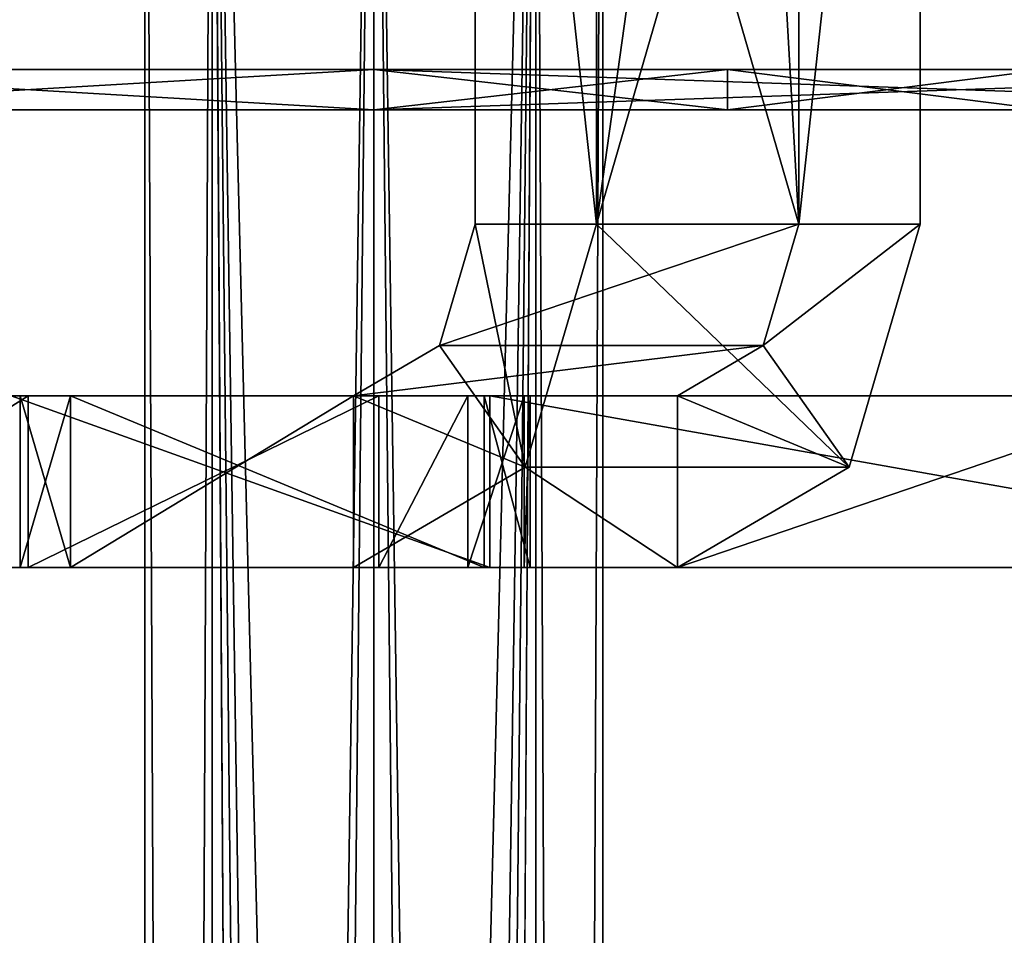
# Model space of a CAD drawing. Extents: x -1448 to 108, y -535 to 375.
# Tile 119 of 147: x 9 to 27, y 123 to 139. Entities that reach past the tile are written whole.
import ezdxf

# ---------------------------------------------------------------- set-up
doc = ezdxf.new("R2010")
doc.units = 0
doc.header["$LTSCALE"] = 33.374815
for name, color, linetype in [('1001', 7, 'CONTINUOUS'), ('1002', 7, 'CONTINUOUS'), ('1003', 7, 'CONTINUOUS'), ('1004', 7, 'CONTINUOUS'), ('1005', 7, 'CONTINUOUS'), ('1006', 7, 'CONTINUOUS'), ('1007', 7, 'CONTINUOUS'), ('1008', 7, 'CONTINUOUS'), ('1011', 7, 'CONTINUOUS'), ('1012', 7, 'CONTINUOUS'), ('1087', 7, 'CONTINUOUS'), ('1088', 7, 'CONTINUOUS'), ('1089', 7, 'CONTINUOUS'), ('1098', 7, 'CONTINUOUS'), ('1099', 7, 'CONTINUOUS'), ('1100', 7, 'CONTINUOUS'), ('1101', 7, 'CONTINUOUS'), ('1102', 7, 'CONTINUOUS'), ('327', 7, 'CONTINUOUS'), ('328', 7, 'CONTINUOUS'), ('982', 7, 'CONTINUOUS'), ('983', 7, 'CONTINUOUS'), ('986', 7, 'CONTINUOUS'), ('990', 7, 'CONTINUOUS'), ('991', 7, 'CONTINUOUS'), ('997', 7, 'CONTINUOUS'), ('999', 7, 'CONTINUOUS')]:
    doc.layers.add(name, color=color, linetype=linetype)

msp = doc.modelspace()

# ---------------------------------------------------------------- linework, layer by layer
at = {"layer": '1001', "color": 7, "linetype": 'CONTINUOUS'}
for points in [[(9.458, 129.5, 29.508), (4.713, 129.5, 33.87), (9.458, 132.5, 29.508), (9.458, 129.5, 29.508)], [(9.458, 132.5, 29.508), (4.713, 129.5, 33.87), (4.713, 132.5, 33.87), (9.458, 132.5, 29.508)], [(9.165, 129.5, 55.265), (17.529, 129.5, 57.464), (9.165, 132.5, 55.265), (9.165, 129.5, 55.265)], [(9.165, 132.5, 55.265), (17.529, 129.5, 57.464), (17.529, 132.5, 57.464), (9.165, 132.5, 55.265)], [(15.587, 129.5, 27.54), (9.458, 129.5, 29.508), (15.587, 132.5, 27.54), (15.587, 129.5, 27.54)], [(15.587, 132.5, 27.54), (9.458, 129.5, 29.508), (9.458, 132.5, 29.508), (15.587, 132.5, 27.54)]]:
    msp.add_3dface(points, dxfattribs=at)
at = {"layer": '1002', "color": 7, "linetype": 'CONTINUOUS'}
for points in [[(19.389, 135.5, 1.768), (23.803, 131.258, 8.667), (18.146, 131.258, 3.011), (19.389, 135.5, 1.768)], [(19.389, 135.5, 1.768), (25.046, 135.5, 7.425), (23.803, 131.258, 8.667), (19.389, 135.5, 1.768)], [(20.803, 129.5, 11.667), (15.146, 129.5, 6.01), (18.146, 131.258, 3.011), (20.803, 129.5, 11.667)], [(23.803, 131.258, 8.667), (20.803, 129.5, 11.667), (18.146, 131.258, 3.011), (23.803, 131.258, 8.667)]]:
    msp.add_3dface(points, dxfattribs=at)
at = {"layer": '1003', "color": 7, "linetype": 'CONTINUOUS'}
for points in [[(22.925, 135.5, 9.546), (17.268, 135.5, 3.889), (16.646, 133.379, 4.51), (22.925, 135.5, 9.546)], [(22.303, 133.379, 10.167), (22.925, 135.5, 9.546), (16.646, 133.379, 4.51), (22.303, 133.379, 10.167)], [(15.146, 132.5, 6.01), (20.803, 132.5, 11.667), (22.303, 133.379, 10.167), (15.146, 132.5, 6.01)], [(15.146, 132.5, 6.01), (22.303, 133.379, 10.167), (16.646, 133.379, 4.51), (15.146, 132.5, 6.01)]]:
    msp.add_3dface(points, dxfattribs=at)
at = {"layer": '1004', "color": 7, "linetype": 'CONTINUOUS'}
for points in [[(15.146, 129.5, 6.01), (10.197, 129.5, 10.96), (15.146, 132.5, 6.01), (15.146, 129.5, 6.01)], [(10.197, 129.5, 10.96), (10.197, 132.5, 10.96), (15.146, 132.5, 6.01), (10.197, 129.5, 10.96)]]:
    msp.add_3dface(points, dxfattribs=at)
at = {"layer": '1005', "color": 7, "linetype": 'CONTINUOUS'}
for points in [[(10.197, 129.5, 15.203), (17.426, 129.5, 22.432), (10.197, 132.5, 15.203), (10.197, 129.5, 15.203)], [(10.197, 132.5, 15.203), (17.426, 129.5, 22.432), (17.426, 132.5, 22.432), (10.197, 132.5, 15.203)]]:
    msp.add_3dface(points, dxfattribs=at)
at = {"layer": '1006', "color": 7, "linetype": 'CONTINUOUS'}
for points in [[(25.046, 135.5, 7.425), (22.925, 135.5, 9.546), (22.303, 133.379, 10.167), (25.046, 135.5, 7.425)], [(23.803, 131.258, 8.667), (25.046, 135.5, 7.425), (22.303, 133.379, 10.167), (23.803, 131.258, 8.667)], [(20.803, 132.5, 11.667), (23.803, 131.258, 8.667), (22.303, 133.379, 10.167), (20.803, 132.5, 11.667)], [(20.803, 129.5, 11.667), (23.803, 131.258, 8.667), (20.803, 132.5, 11.667), (20.803, 129.5, 11.667)]]:
    msp.add_3dface(points, dxfattribs=at)
at = {"layer": '1007', "color": 7, "linetype": 'CONTINUOUS'}
for points in [[(17.268, 135.5, 3.889), (18.146, 131.258, 3.011), (16.646, 133.379, 4.51), (17.268, 135.5, 3.889)], [(17.268, 135.5, 3.889), (19.389, 135.5, 1.768), (18.146, 131.258, 3.011), (17.268, 135.5, 3.889)], [(18.146, 131.258, 3.011), (15.146, 132.5, 6.01), (16.646, 133.379, 4.51), (18.146, 131.258, 3.011)], [(18.146, 131.258, 3.011), (15.146, 129.5, 6.01), (15.146, 132.5, 6.01), (18.146, 131.258, 3.011)]]:
    msp.add_3dface(points, dxfattribs=at)
at = {"layer": '1008', "color": 7, "linetype": 'CONTINUOUS'}
for points in [[(29.61, 129.5, 20.474), (20.803, 129.5, 11.667), (29.61, 132.5, 20.474), (29.61, 129.5, 20.474)], [(29.61, 132.5, 20.474), (20.803, 129.5, 11.667), (20.803, 132.5, 11.667), (29.61, 132.5, 20.474)]]:
    msp.add_3dface(points, dxfattribs=at)
at = {"layer": '1011', "color": 7, "linetype": 'CONTINUOUS'}
for points in [[(9.318, 129.5, 13.081), (10.197, 129.5, 15.203), (9.318, 132.5, 13.081), (9.318, 129.5, 13.081)], [(10.197, 129.5, 15.203), (10.197, 132.5, 15.203), (9.318, 132.5, 13.081), (10.197, 129.5, 15.203)], [(10.197, 129.5, 10.96), (9.318, 129.5, 13.081), (10.197, 132.5, 10.96), (10.197, 129.5, 10.96)], [(10.197, 132.5, 10.96), (9.318, 129.5, 13.081), (9.318, 132.5, 13.081), (10.197, 132.5, 10.96)]]:
    msp.add_3dface(points, dxfattribs=at)
at = {"layer": '1012', "color": 7, "linetype": 'CONTINUOUS'}
for points in [[(17.144, 129.5, 26.924), (15.587, 129.5, 27.54), (17.144, 132.5, 26.924), (17.144, 129.5, 26.924)], [(15.587, 129.5, 27.54), (15.587, 132.5, 27.54), (17.144, 132.5, 26.924), (15.587, 129.5, 27.54)], [(18.127, 129.5, 25.57), (17.144, 129.5, 26.924), (18.127, 132.5, 25.57), (18.127, 129.5, 25.57)], [(17.144, 129.5, 26.924), (17.144, 132.5, 26.924), (18.127, 132.5, 25.57), (17.144, 129.5, 26.924)], [(17.426, 129.5, 22.432), (18.232, 129.5, 23.899), (17.426, 132.5, 22.432), (17.426, 129.5, 22.432)], [(17.426, 132.5, 22.432), (18.232, 129.5, 23.899), (18.232, 132.5, 23.899), (17.426, 132.5, 22.432)], [(18.232, 129.5, 23.899), (18.127, 129.5, 25.57), (18.232, 132.5, 23.899), (18.232, 129.5, 23.899)], [(18.127, 129.5, 25.57), (18.127, 132.5, 25.57), (18.232, 132.5, 23.899), (18.127, 129.5, 25.57)]]:
    msp.add_3dface(points, dxfattribs=at)
at = {"layer": '1087', "color": 7, "linetype": 'CONTINUOUS'}
for points in [[(15.5, 137.5, -20), (3.4, 137.5, -20), (3.4, 137.5, -47.33), (15.5, 137.5, -20)], [(67.461, 137.5, -30.001), (15.5, 137.5, -20), (3.4, 137.5, -47.33), (67.461, 137.5, -30.001)], [(3.4, 137.5, 20), (15.5, 137.5, 20), (67.461, 137.5, 30.001), (3.4, 137.5, 20)], [(3.4, 137.5, 47.33), (3.4, 137.5, 20), (54.066, 137.5, 45.963), (3.4, 137.5, 47.33)], [(54.066, 137.5, 45.963), (3.4, 137.5, 20), (67.461, 137.5, 30.001), (54.066, 137.5, 45.963)], [(3.4, 137.5, 60), (3.4, 137.5, 47.33), (15.5, 137.5, 60), (3.4, 137.5, 60)], [(15.5, 137.5, 60), (3.4, 137.5, 47.33), (36.02, 137.5, 56.382), (15.5, 137.5, 60)], [(36.02, 137.5, 56.382), (3.4, 137.5, 47.33), (54.066, 137.5, 45.963), (36.02, 137.5, 56.382)], [(54.066, 137.5, -45.963), (67.461, 137.5, -30.001), (3.4, 137.5, -47.33), (54.066, 137.5, -45.963)], [(36.02, 137.5, -56.382), (54.066, 137.5, -45.963), (3.4, 137.5, -47.33), (36.02, 137.5, -56.382)], [(15.5, 137.5, -60), (36.02, 137.5, -56.382), (3.4, 137.5, -60), (15.5, 137.5, -60)], [(3.4, 137.5, -60), (36.02, 137.5, -56.382), (3.4, 137.5, -47.33), (3.4, 137.5, -60)], [(21.679, 137.5, -19.021), (15.5, 137.5, -20), (67.461, 137.5, -30.001), (21.679, 137.5, -19.021)], [(15.5, 137.5, 20), (21.679, 137.5, 19.021), (67.461, 137.5, 30.001), (15.5, 137.5, 20)], [(21.679, 137.5, -19.021), (59, 137.5, -12.5), (27.255, 137.5, -16.18), (21.679, 137.5, -19.021)], [(59, 137.5, -12.5), (21.679, 137.5, -19.021), (74.588, 137.5, -10.419), (59, 137.5, -12.5)], [(74.588, 137.5, -10.419), (21.679, 137.5, -19.021), (67.461, 137.5, -30.001), (74.588, 137.5, -10.419)], [(21.679, 137.5, 19.021), (27.255, 137.5, 16.18), (67.461, 137.5, 30.001), (21.679, 137.5, 19.021)]]:
    msp.add_3dface(points, dxfattribs=at)
at = {"layer": '1088', "color": 7, "linetype": 'CONTINUOUS'}
for points in [[(15.5, 138.2, -20), (67.461, 138.2, -30.001), (3.4, 138.2, -20), (15.5, 138.2, -20)], [(67.461, 138.2, 30.001), (15.5, 138.2, 20), (3.4, 138.2, 47.33), (67.461, 138.2, 30.001)], [(3.4, 138.2, 47.33), (15.5, 138.2, 20), (3.4, 138.2, 20), (3.4, 138.2, 47.33)], [(3.4, 138.2, 60), (15.5, 138.2, 60), (36.02, 138.2, 56.382), (3.4, 138.2, 60)], [(3.4, 138.2, 60), (36.02, 138.2, 56.382), (3.4, 138.2, 47.33), (3.4, 138.2, 60)], [(36.02, 138.2, 56.382), (54.066, 138.2, 45.963), (3.4, 138.2, 47.33), (36.02, 138.2, 56.382)], [(54.066, 138.2, 45.963), (67.461, 138.2, 30.001), (3.4, 138.2, 47.33), (54.066, 138.2, 45.963)], [(67.461, 138.2, -30.001), (54.066, 138.2, -45.963), (3.4, 138.2, -20), (67.461, 138.2, -30.001)], [(54.066, 138.2, -45.963), (36.02, 138.2, -56.382), (3.4, 138.2, -47.33), (54.066, 138.2, -45.963)], [(3.4, 138.2, -20), (54.066, 138.2, -45.963), (3.4, 138.2, -47.33), (3.4, 138.2, -20)], [(36.02, 138.2, -56.382), (15.5, 138.2, -60), (3.4, 138.2, -47.33), (36.02, 138.2, -56.382)], [(15.5, 138.2, -60), (3.4, 138.2, -60), (3.4, 138.2, -47.33), (15.5, 138.2, -60)], [(15.5, 138.2, -20), (21.679, 138.2, -19.021), (67.461, 138.2, -30.001), (15.5, 138.2, -20)], [(21.679, 138.2, 19.021), (15.5, 138.2, 20), (67.461, 138.2, 30.001), (21.679, 138.2, 19.021)], [(59, 138.2, 12.5), (27.255, 138.2, 16.18), (21.679, 138.2, 19.021), (59, 138.2, 12.5)], [(59, 138.2, 12.5), (21.679, 138.2, 19.021), (74.588, 138.2, 10.419), (59, 138.2, 12.5)], [(21.679, 138.2, -19.021), (27.255, 138.2, -16.18), (67.461, 138.2, -30.001), (21.679, 138.2, -19.021)], [(21.679, 138.2, 19.021), (67.461, 138.2, 30.001), (74.588, 138.2, 10.419), (21.679, 138.2, 19.021)]]:
    msp.add_3dface(points, dxfattribs=at)
at = {"layer": '1089', "color": 7, "linetype": 'CONTINUOUS'}
for points in [[(15.5, 137.5, 60), (36.02, 137.5, 56.382), (15.5, 138.2, 60), (15.5, 137.5, 60)], [(15.5, 138.2, 60), (36.02, 137.5, 56.382), (36.02, 138.2, 56.382), (15.5, 138.2, 60)], [(36.02, 137.5, -56.382), (15.5, 137.5, -60), (36.02, 138.2, -56.382), (36.02, 137.5, -56.382)], [(36.02, 138.2, -56.382), (15.5, 137.5, -60), (15.5, 138.2, -60), (36.02, 138.2, -56.382)]]:
    msp.add_3dface(points, dxfattribs=at)
at = {"layer": '1098', "color": 7, "linetype": 'CONTINUOUS'}
for points in [[(3.4, 137.5, 60), (15.5, 137.5, 60), (3.4, 138.2, 60), (3.4, 137.5, 60)], [(3.4, 138.2, 60), (15.5, 137.5, 60), (15.5, 138.2, 60), (3.4, 138.2, 60)]]:
    msp.add_3dface(points, dxfattribs=at)
at = {"layer": '1099', "color": 7, "linetype": 'CONTINUOUS'}
for points in [[(15.5, 137.5, -60), (3.4, 137.5, -60), (15.5, 138.2, -60), (15.5, 137.5, -60)], [(15.5, 138.2, -60), (3.4, 137.5, -60), (3.4, 138.2, -60), (15.5, 138.2, -60)]]:
    msp.add_3dface(points, dxfattribs=at)
at = {"layer": '1100', "color": 7, "linetype": 'CONTINUOUS'}
for points in [[(15.5, 137.5, -20), (21.679, 137.5, -19.021), (15.5, 138.2, -20), (15.5, 137.5, -20)], [(15.5, 138.2, -20), (21.679, 137.5, -19.021), (21.679, 138.2, -19.021), (15.5, 138.2, -20)], [(21.679, 137.5, 19.021), (15.5, 137.5, 20), (21.679, 138.2, 19.021), (21.679, 137.5, 19.021)], [(21.679, 138.2, 19.021), (15.5, 137.5, 20), (15.5, 138.2, 20), (21.679, 138.2, 19.021)], [(21.679, 137.5, -19.021), (27.255, 137.5, -16.18), (21.679, 138.2, -19.021), (21.679, 137.5, -19.021)], [(21.679, 138.2, -19.021), (27.255, 137.5, -16.18), (27.255, 138.2, -16.18), (21.679, 138.2, -19.021)], [(27.255, 137.5, 16.18), (21.679, 137.5, 19.021), (27.255, 138.2, 16.18), (27.255, 137.5, 16.18)], [(27.255, 138.2, 16.18), (21.679, 137.5, 19.021), (21.679, 138.2, 19.021), (27.255, 138.2, 16.18)]]:
    msp.add_3dface(points, dxfattribs=at)
at = {"layer": '1101', "color": 7, "linetype": 'CONTINUOUS'}
for points in [[(15.5, 137.5, 20), (3.4, 137.5, 20), (15.5, 138.2, 20), (15.5, 137.5, 20)], [(15.5, 138.2, 20), (3.4, 137.5, 20), (3.4, 138.2, 20), (15.5, 138.2, 20)]]:
    msp.add_3dface(points, dxfattribs=at)
at = {"layer": '1102', "color": 7, "linetype": 'CONTINUOUS'}
for points in [[(3.4, 137.5, -20), (15.5, 137.5, -20), (3.4, 138.2, -20), (3.4, 137.5, -20)], [(15.5, 137.5, -20), (15.5, 138.2, -20), (3.4, 138.2, -20), (15.5, 137.5, -20)]]:
    msp.add_3dface(points, dxfattribs=at)
at = {"layer": '327', "color": 7, "linetype": 'CONTINUOUS'}
for points in [[(12.672, 154.5, -2.828), (13.85, 40.002, -3.644), (12.672, -104.5, -2.828), (12.672, 154.5, -2.828)], [(13.85, 40.002, -3.644), (12.672, 154.5, -2.828), (15.5, 154.5, -4), (13.85, 40.002, -3.644)], [(14.335, 41.168, -3.827), (13.85, 40.002, -3.644), (15.5, 154.5, -4), (14.335, 41.168, -3.827)], [(15.5, 41.65, -4), (14.335, 41.168, -3.827), (15.5, 154.5, -4), (15.5, 41.65, -4)], [(16.667, 41.167, -3.826), (15.5, 41.65, -4), (18.328, 154.5, -2.828), (16.667, 41.167, -3.826)], [(18.328, 154.5, -2.828), (15.5, 41.65, -4), (15.5, 154.5, -4), (18.328, 154.5, -2.828)], [(17.15, 39.995, -3.644), (16.667, 41.167, -3.826), (18.328, 154.5, -2.828), (17.15, 39.995, -3.644)], [(17.15, -40.005, -3.644), (17.15, 39.995, -3.644), (18.328, 154.5, -2.828), (17.15, -40.005, -3.644)], [(18.328, -104.5, -2.828), (17.15, -40.005, -3.644), (18.328, 154.5, -2.828), (18.328, -104.5, -2.828)], [(19.5, -104.5, 0), (18.328, -104.5, -2.828), (19.5, 154.5, 0), (19.5, -104.5, 0)], [(19.5, 154.5, 0), (18.328, -104.5, -2.828), (18.328, 154.5, -2.828), (19.5, 154.5, 0)], [(18.328, -104.5, 2.828), (19.5, -104.5, 0), (18.328, 154.5, 2.828), (18.328, -104.5, 2.828)], [(18.328, 154.5, 2.828), (19.5, -104.5, 0), (19.5, 154.5, 0), (18.328, 154.5, 2.828)]]:
    msp.add_3dface(points, dxfattribs=at)
at = {"layer": '328', "color": 7, "linetype": 'CONTINUOUS'}
for points in [[(12.672, 154.5, -2.828), (12.672, -104.5, -2.828), (11.5, -104.5, 0), (12.672, 154.5, -2.828)], [(12.672, 154.5, -2.828), (11.5, -104.5, 0), (11.5, 154.5, 0), (12.672, 154.5, -2.828)], [(11.5, -104.5, 0), (12.672, -104.5, 2.828), (11.5, 154.5, 0), (11.5, -104.5, 0)], [(11.5, 154.5, 0), (12.672, -104.5, 2.828), (12.672, 154.5, 2.828), (11.5, 154.5, 0)], [(14.337, 41.171, 3.827), (15.5, 41.65, 4), (12.672, 154.5, 2.828), (14.337, 41.171, 3.827)], [(12.672, 154.5, 2.828), (15.5, 41.65, 4), (15.5, 154.5, 4), (12.672, 154.5, 2.828)], [(13.85, 40.005, 3.644), (14.337, 41.171, 3.827), (12.672, 154.5, 2.828), (13.85, 40.005, 3.644)], [(13.85, -39.995, 3.644), (13.85, 40.005, 3.644), (12.672, 154.5, 2.828), (13.85, -39.995, 3.644)], [(12.672, -104.5, 2.828), (13.85, -39.995, 3.644), (12.672, 154.5, 2.828), (12.672, -104.5, 2.828)], [(17.15, 39.998, 3.644), (18.328, 154.5, 2.828), (15.5, 154.5, 4), (17.15, 39.998, 3.644)], [(16.663, 41.17, 3.827), (17.15, 39.998, 3.644), (15.5, 154.5, 4), (16.663, 41.17, 3.827)], [(15.5, 41.65, 4), (16.663, 41.17, 3.827), (15.5, 154.5, 4), (15.5, 41.65, 4)], [(18.328, -104.5, 2.828), (18.328, 154.5, 2.828), (17.15, 39.998, 3.644), (18.328, -104.5, 2.828)]]:
    msp.add_3dface(points, dxfattribs=at)
at = {"layer": '982', "color": 7, "linetype": 'CONTINUOUS'}
for points in [[(19.389, 135.5, 1.768), (19.389, 155, 1.768), (23.412, 164.264, 5.791), (19.389, 135.5, 1.768)], [(25.046, 155, 7.425), (19.389, 135.5, 1.768), (23.412, 164.264, 5.791), (25.046, 155, 7.425)], [(25.046, 135.5, 7.425), (19.389, 135.5, 1.768), (25.046, 155, 7.425), (25.046, 135.5, 7.425)]]:
    msp.add_3dface(points, dxfattribs=at)
at = {"layer": '983', "color": 7, "linetype": 'CONTINUOUS'}
for points in [[(21.291, 164.264, 7.912), (17.268, 155, 3.889), (22.925, 135.5, 9.546), (21.291, 164.264, 7.912)], [(22.925, 155, 9.546), (21.291, 164.264, 7.912), (22.925, 135.5, 9.546), (22.925, 155, 9.546)], [(22.925, 135.5, 9.546), (17.268, 155, 3.889), (17.268, 135.5, 3.889), (22.925, 135.5, 9.546)]]:
    msp.add_3dface(points, dxfattribs=at)
at = {"layer": '986', "color": 7, "linetype": 'CONTINUOUS'}
for points in [[(25.046, 135.5, 7.425), (25.046, 155, 7.425), (22.925, 135.5, 9.546), (25.046, 135.5, 7.425)], [(25.046, 155, 7.425), (22.925, 155, 9.546), (22.925, 135.5, 9.546), (25.046, 155, 7.425)]]:
    msp.add_3dface(points, dxfattribs=at)
at = {"layer": '990', "color": 7, "linetype": 'CONTINUOUS'}
for points in [[(3.405, 132.5, 48.813), (17.529, 132.5, 57.464), (-0.931, 132.5, 40.905), (3.405, 132.5, 48.813)], [(17.529, 132.5, 57.464), (1.353, 132.5, 33.576), (-0.931, 132.5, 40.905), (17.529, 132.5, 57.464)], [(1.353, 132.5, 33.576), (17.529, 132.5, 57.464), (34.423, 132.5, 54.297), (1.353, 132.5, 33.576)], [(4.713, 132.5, 33.87), (1.353, 132.5, 33.576), (34.423, 132.5, 54.297), (4.713, 132.5, 33.87)], [(3.405, 132.5, 48.813), (9.165, 132.5, 55.265), (17.529, 132.5, 57.464), (3.405, 132.5, 48.813)], [(9.458, 132.5, 29.508), (4.713, 132.5, 33.87), (34.423, 132.5, 54.297), (9.458, 132.5, 29.508)], [(49.624, 132.5, 46.279), (10.197, 132.5, 10.96), (9.318, 132.5, 13.081), (49.624, 132.5, 46.279)], [(10.197, 132.5, 15.203), (49.624, 132.5, 46.279), (9.318, 132.5, 13.081), (10.197, 132.5, 15.203)], [(15.587, 132.5, 27.54), (9.458, 132.5, 29.508), (34.423, 132.5, 54.297), (15.587, 132.5, 27.54)], [(49.624, 132.5, 46.279), (29.61, 132.5, 20.474), (10.197, 132.5, 10.96), (49.624, 132.5, 46.279)], [(49.624, 132.5, 46.279), (10.197, 132.5, 15.203), (17.426, 132.5, 22.432), (49.624, 132.5, 46.279)], [(29.61, 132.5, 20.474), (20.803, 132.5, 11.667), (10.197, 132.5, 10.96), (29.61, 132.5, 20.474)], [(10.197, 132.5, 10.96), (20.803, 132.5, 11.667), (15.146, 132.5, 6.01), (10.197, 132.5, 10.96)], [(15.587, 132.5, 27.54), (34.423, 132.5, 54.297), (49.624, 132.5, 46.279), (15.587, 132.5, 27.54)], [(15.587, 132.5, 27.54), (49.624, 132.5, 46.279), (17.144, 132.5, 26.924), (15.587, 132.5, 27.54)], [(17.144, 132.5, 26.924), (49.624, 132.5, 46.279), (18.127, 132.5, 25.57), (17.144, 132.5, 26.924)], [(49.624, 132.5, 46.279), (17.426, 132.5, 22.432), (18.232, 132.5, 23.899), (49.624, 132.5, 46.279)], [(18.127, 132.5, 25.57), (49.624, 132.5, 46.279), (18.232, 132.5, 23.899), (18.127, 132.5, 25.57)]]:
    msp.add_3dface(points, dxfattribs=at)
at = {"layer": '991', "color": 7, "linetype": 'CONTINUOUS'}
for points in [[(-0.931, 129.5, 40.905), (1.353, 129.5, 33.576), (17.529, 129.5, 57.464), (-0.931, 129.5, 40.905)], [(9.165, 129.5, 55.265), (-0.931, 129.5, 40.905), (17.529, 129.5, 57.464), (9.165, 129.5, 55.265)], [(1.353, 129.5, 33.576), (4.713, 129.5, 33.87), (17.529, 129.5, 57.464), (1.353, 129.5, 33.576)], [(4.713, 129.5, 33.87), (9.458, 129.5, 29.508), (17.529, 129.5, 57.464), (4.713, 129.5, 33.87)], [(17.426, 129.5, 22.432), (10.197, 129.5, 15.203), (9.318, 129.5, 13.081), (17.426, 129.5, 22.432)], [(10.197, 129.5, 10.96), (17.426, 129.5, 22.432), (9.318, 129.5, 13.081), (10.197, 129.5, 10.96)], [(9.458, 129.5, 29.508), (15.587, 129.5, 27.54), (34.423, 129.5, 54.297), (9.458, 129.5, 29.508)], [(17.529, 129.5, 57.464), (9.458, 129.5, 29.508), (34.423, 129.5, 54.297), (17.529, 129.5, 57.464)], [(15.146, 129.5, 6.01), (49.624, 129.5, 46.279), (10.197, 129.5, 10.96), (15.146, 129.5, 6.01)], [(49.624, 129.5, 46.279), (17.426, 129.5, 22.432), (10.197, 129.5, 10.96), (49.624, 129.5, 46.279)], [(15.146, 129.5, 6.01), (20.803, 129.5, 11.667), (49.624, 129.5, 46.279), (15.146, 129.5, 6.01)], [(15.587, 129.5, 27.54), (17.144, 129.5, 26.924), (34.423, 129.5, 54.297), (15.587, 129.5, 27.54)], [(17.144, 129.5, 26.924), (18.127, 129.5, 25.57), (34.423, 129.5, 54.297), (17.144, 129.5, 26.924)], [(18.232, 129.5, 23.899), (17.426, 129.5, 22.432), (49.624, 129.5, 46.279), (18.232, 129.5, 23.899)], [(18.127, 129.5, 25.57), (18.232, 129.5, 23.899), (34.423, 129.5, 54.297), (18.127, 129.5, 25.57)], [(34.423, 129.5, 54.297), (18.232, 129.5, 23.899), (49.624, 129.5, 46.279), (34.423, 129.5, 54.297)], [(49.624, 129.5, 46.279), (20.803, 129.5, 11.667), (29.61, 129.5, 20.474), (49.624, 129.5, 46.279)]]:
    msp.add_3dface(points, dxfattribs=at)
at = {"layer": '997', "color": 7, "linetype": 'CONTINUOUS'}
for points in [[(19.389, 155, 1.768), (19.389, 135.5, 1.768), (17.268, 155, 3.889), (19.389, 155, 1.768)], [(17.268, 155, 3.889), (19.389, 135.5, 1.768), (17.268, 135.5, 3.889), (17.268, 155, 3.889)]]:
    msp.add_3dface(points, dxfattribs=at)
at = {"layer": '999', "color": 7, "linetype": 'CONTINUOUS'}
for points in [[(17.529, 129.5, 57.464), (34.423, 129.5, 54.297), (17.529, 132.5, 57.464), (17.529, 129.5, 57.464)], [(17.529, 132.5, 57.464), (34.423, 129.5, 54.297), (34.423, 132.5, 54.297), (17.529, 132.5, 57.464)]]:
    msp.add_3dface(points, dxfattribs=at)

doc.saveas('drawing.dxf')
